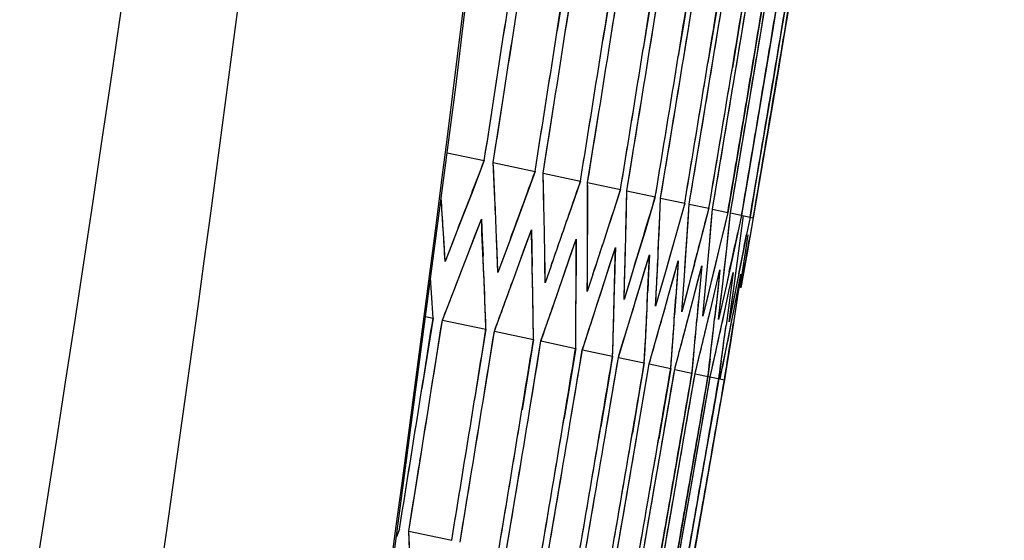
# Model space of a CAD drawing. Header units: millimetres. Extents: x 0 to 420, y 0 to 297.
# Tile 125 of 139: x 321.69 to 324.3, y 180.87 to 182.25. Entities that reach past the tile are written whole.
import ezdxf

# ---------------------------------------------------------------- set-up
doc = ezdxf.new("R2010")
doc.units = ezdxf.units.MM
doc.header["$LTSCALE"] = 23.1
doc.layers.get('0').update_dxf_attribs({"linetype": 'CONTINUOUS'})
for name, color, linetype in [('06___PRT_ALL_SURFS', 7, 'CONTINUOUS'), ('DIM_PILOTEES', 7, 'CONTINUOUS'), ('LAY0001', 7, 'CONTINUOUS')]:
    doc.layers.add(name, color=color, linetype=linetype)
doc.styles.get("Standard").update_dxf_attribs({"font": 'txt', "width": 0.7})
doc.dimstyles.new('DIMSTYLE_3', dxfattribs={"dimtxt": 2.5, "dimasz": 3.5, "dimexe": 2, "dimexo": 0, "dimtad": 1, "dimdec": 0, "dimlfac": 5, "dimdsep": 46, "dimtxsty": 'STANDARD', "dimblk": '_FILLED', "dimblk1": '_FILLED', "dimblk2": '_FILLED', "dimcen": 0.09, "dimazin": 2, "dimtp": 0.8, "dimtm": 0.8, "dimtfac": 1, "dimtdec": 0, "dimtofl": 0, "dimtmove": 0, "dimatfit": 3, "dimldrblk": '_FILLED', "dimfxl": 1, "dimtolj": 1, "dimarcsym": 0})
doc.dimstyles.new('DIMSTYLE_8', dxfattribs={"dimtxt": 2.5, "dimasz": 3.5, "dimexe": 2, "dimexo": 0, "dimgap": 2.5, "dimtad": 1, "dimdsep": 46, "dimtxsty": 'STANDARD', "dimblk": '_FILLED', "dimblk1": '_FILLED', "dimblk2": '_FILLED', "dimcen": 0.09, "dimazin": 2, "dimtp": 0.5, "dimtm": 0.5, "dimtfac": 1, "dimtofl": 0, "dimtmove": 0, "dimatfit": 3, "dimldrblk": '_FILLED', "dimfxl": 1, "dimtolj": 1, "dimarcsym": 0})

# ---------------------------------------------------------------- blocks, each defined once
blk = doc.blocks.new('_FILLED')
at = {"color": 0, "linetype": 'BYBLOCK'}
blk.add_solid([(0, 0), (-1, 0.14286), (-1, -0.14286)], dxfattribs=at)
blk = doc.blocks.new('*D8')
at = {"layer": 'DIM_PILOTEES', "color": 2, "linetype": 'CONTINUOUS'}
for p, q in [((321.3259, 252.9189), (392.2383, 252.9189)), ((390.2383, 252.9189), (390.2383, 187.7269)), ((390.2383, 122.5348), (390.2383, 187.7269)), ((324.1066, 122.5348), (392.2383, 122.5348))]:
    blk.add_line(p, q, dxfattribs=at)
at = {"layer": 'DIM_PILOTEES', "color": 2, "linetype": 'CONTINUOUS', "xscale": 3.5, "yscale": 3.5, "zscale": 3.5}
for p, rotation in [((390.2383, 252.9189), 90), ((390.2383, 122.5348), 270)]:
    blk.add_blockref('_FILLED', p, dxfattribs=dict(at, rotation=rotation))
at = {"layer": 'DIM_PILOTEES', "color": 2, "linetype": 'CONTINUOUS', "insert": (387.1133, 187.7269), "char_height": 2.5, "width": 8.571429, "attachment_point": 2, "rotation": 90, "line_spacing_factor": 0.9}
blk.add_mtext('{\\ftxt;\\W0.0001;\\H0.0001;\\~}{\\ftxt;\\W2.2857142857;\\H2.5; }{\\ftxt;\\W0.0001;\\H0.0001;\\~}', dxfattribs=at)
blk = doc.blocks.new('*D14')
at = {"layer": 'DIM_PILOTEES', "color": 2, "linetype": 'CONTINUOUS'}
for start, end in [(90, 225), (-45, 90)]:
    blk.add_arc((302.5299, 202.0365), 72.2614, start, end, dxfattribs=at)
for points in [[(248.6572, 153.1292), (251.4334, 150.94), (249.3812, 153.819)], [(355.6787, 153.819), (353.6265, 150.94), (356.4027, 153.1292)]]:
    blk.add_solid(points, dxfattribs=at)
at = {"layer": 'DIM_PILOTEES', "color": 2, "linetype": 'CONTINUOUS', "insert": (302.7613, 279.2976), "char_height": 2.5, "width": 14.285714, "attachment_point": 2, "rotation": 359.8284, "line_spacing_factor": 0.9}
blk.add_mtext('{\\ftxt;\\W0.0001;\\H0.0001;\\~}{\\ftxt;\\W3.1428571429;\\H2.5; }{\\ftxt;\\W0.0001;\\H0.0001;\\~}{\\ftxt;\\W0.0001;\\H0.0001;\\~}{\\ftxt;\\W0.6666666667;\\H2.5; }{\\ftxt;\\W0.0001;\\H0.0001;\\~}', dxfattribs=at)

msp = doc.modelspace()

# ---------------------------------------------------------------- linework, layer by layer
at = {"color": 7, "linetype": 'CONTINUOUS'}
for p, q in [((323.1411, 182.4084), (323.1121, 182.2218)), ((323.2627, 182.3825), (323.2333, 182.196)), ((323.37, 182.3597), (323.3402, 182.1733)), ((323.4631, 182.3399), (323.448, 182.2467)), ((323.542, 182.3232), (323.5268, 182.23)), ((323.5387, 182.2275), (323.554, 182.3206)), ((323.6068, 182.3094), (323.5915, 182.2163)), ((323.601, 182.2142), (323.6164, 182.3074)), ((323.6575, 182.2986), (323.6421, 182.2055)), ((323.6493, 182.204), (323.6647, 182.2971)), ((323.6942, 182.2908), (323.6787, 182.1977)), ((323.7168, 182.286), (323.7013, 182.1929)), ((323.7254, 182.2842), (323.7099, 182.1911)), ((323.448, 182.2467), (323.4329, 182.1536)), ((323.4927, 181.948), (323.5387, 182.2275)), ((323.5268, 182.23), (323.5115, 182.1369)), ((323.5547, 181.9349), (323.601, 182.2142)), ((323.5915, 182.2163), (323.5761, 182.1231)), ((323.6026, 181.9247), (323.6493, 182.204)), ((323.6421, 182.2055), (323.6266, 182.1124)), ((323.7099, 182.1911), (323.6471, 181.8188)), ((323.6787, 182.1977), (323.6631, 182.1046)), ((323.7013, 182.1929), (323.6857, 182.0998)), ((323.6266, 182.1124), (323.5798, 181.8331)), ((323.6631, 182.1046), (323.6162, 181.8254)), ((323.6857, 182.0998), (323.6386, 181.8206)), ((322.9427, 181.8721), (322.9717, 182.0588)), ((323.0748, 181.844), (323.1044, 182.0306)), ((323.1927, 181.819), (323.2227, 182.0054)), ((323.2964, 181.7969), (323.3268, 181.9833)), ((323.3861, 181.7779), (323.4168, 181.9642)), ((323.4618, 181.7618), (323.4927, 181.948)), ((323.5235, 181.7487), (323.5547, 181.9349)), ((323.587, 181.8316), (323.6026, 181.9247)), ((322.8206, 181.8981), (322.9189, 181.8772)), ((322.9189, 181.8772), (322.8847, 181.7883)), ((322.9427, 181.8721), (323.0535, 181.8486)), ((323.0535, 181.8486), (323.021, 181.7593)), ((323.0748, 181.844), (323.1737, 181.823)), ((323.1737, 181.823), (323.143, 181.7334)), ((323.5798, 181.8331), (323.5641, 181.74)), ((323.5713, 181.7385), (323.587, 181.8316)), ((323.6162, 181.8254), (323.6004, 181.7323)), ((323.1698, 181.8115), (323.143, 181.7334)), ((323.1927, 181.819), (323.2799, 181.8004)), ((323.2799, 181.8004), (323.2509, 181.7104)), ((323.2964, 181.7969), (323.3719, 181.7809)), ((323.6386, 181.8206), (323.6228, 181.7276)), ((323.6471, 181.8188), (323.6313, 181.7257)), ((322.8094, 181.7079), (322.8048, 181.7785)), ((322.8847, 181.7883), (322.8502, 181.6992)), ((323.3719, 181.7809), (323.3447, 181.6905)), ((323.3841, 181.7302), (323.3861, 181.7779)), ((323.3861, 181.7779), (323.4499, 181.7643)), ((323.021, 181.7593), (322.9882, 181.6699)), ((323.4499, 181.7643), (323.4245, 181.6735)), ((323.4587, 181.7144), (323.4618, 181.7618)), ((323.4618, 181.7618), (323.514, 181.7507)), ((323.514, 181.7507), (323.4903, 181.6595)), ((323.5194, 181.7015), (323.5235, 181.7487)), ((323.5235, 181.7487), (323.5641, 181.74)), ((322.8942, 181.6775), (322.9112, 181.722)), ((322.9112, 181.722), (322.9135, 181.6734)), ((323.5641, 181.74), (323.5423, 181.6485)), ((323.5662, 181.6915), (323.5713, 181.7385)), ((323.5713, 181.7385), (323.6313, 181.7257)), ((323.6004, 181.7323), (323.5905, 181.6864)), ((323.5991, 181.6845), (323.6052, 181.7313)), ((323.6228, 181.7276), (323.6138, 181.6814)), ((323.6313, 181.7257), (323.6233, 181.6794)), ((322.8124, 181.6589), (322.8094, 181.7079)), ((322.8502, 181.6992), (322.8328, 181.6546)), ((323.0276, 181.6492), (323.0437, 181.6938)), ((323.0437, 181.6938), (323.0449, 181.6455)), ((323.5152, 181.6542), (323.5194, 181.7015)), ((323.561, 181.6445), (323.5662, 181.6915)), ((322.8772, 181.633), (322.8942, 181.6775)), ((322.9135, 181.6734), (322.9157, 181.6248)), ((322.9532, 181.629), (322.9513, 181.6777)), ((322.9882, 181.6699), (322.9717, 181.6251)), ((323.1468, 181.6238), (323.162, 181.6687)), ((323.162, 181.6687), (323.1621, 181.6206)), ((323.3447, 181.6905), (323.3171, 181.5999)), ((323.4245, 181.6735), (323.3987, 181.5826)), ((323.5905, 181.6864), (323.5804, 181.6404)), ((323.593, 181.6377), (323.5991, 181.6845)), ((323.6138, 181.6814), (323.6047, 181.6352)), ((323.611, 181.6339), (323.6182, 181.6805)), ((323.6233, 181.6794), (323.6151, 181.633)), ((322.8153, 181.61), (322.8124, 181.6589)), ((322.8328, 181.6546), (322.8153, 181.61)), ((323.0114, 181.6045), (323.0276, 181.6492)), ((323.0449, 181.6455), (323.046, 181.5971)), ((323.0798, 181.6021), (323.079, 181.6505)), ((323.2518, 181.6015), (323.2662, 181.6465)), ((323.2662, 181.6465), (323.2652, 181.5987)), ((323.4903, 181.6595), (323.4664, 181.5682)), ((323.5066, 181.5596), (323.5152, 181.6542)), ((323.5423, 181.6485), (323.5202, 181.5568)), ((323.5504, 181.5503), (323.561, 181.6445)), ((323.5804, 181.6404), (323.5601, 181.5483)), ((322.8615, 181.5922), (322.8772, 181.633)), ((322.8615, 181.5922), (322.8772, 181.633)), ((322.955, 181.5803), (322.9532, 181.629)), ((322.9717, 181.6251), (322.955, 181.5803)), ((323.1621, 181.6206), (323.1621, 181.5725)), ((323.1923, 181.5782), (323.1925, 181.6264)), ((323.3429, 181.5822), (323.3564, 181.6273)), ((323.3564, 181.6273), (323.3543, 181.5797)), ((323.5804, 181.544), (323.593, 181.6377)), ((323.6047, 181.6352), (323.5862, 181.5427)), ((323.5965, 181.5405), (323.611, 181.6339)), ((323.6151, 181.633), (323.5985, 181.5401)), ((322.8428, 181.5439), (322.8615, 181.5922)), ((322.8428, 181.5439), (322.8615, 181.5922)), ((322.997, 181.565), (323.0114, 181.6045)), ((322.997, 181.565), (323.0114, 181.6045)), ((323.0805, 181.5536), (323.0798, 181.6021)), ((323.0963, 181.5986), (323.0805, 181.5536)), ((323.2374, 181.5565), (323.2518, 181.6015)), ((323.2652, 181.5987), (323.2641, 181.5508)), ((323.2906, 181.5573), (323.292, 181.6053)), ((323.3171, 181.5999), (323.3032, 181.5546)), ((323.3751, 181.5393), (323.3774, 181.5871)), ((323.42, 181.5658), (323.4326, 181.6112)), ((323.4326, 181.6112), (323.4295, 181.5637)), ((323.4831, 181.5523), (323.4948, 181.5979)), ((323.4948, 181.5979), (323.4908, 181.5507)), ((323.5325, 181.5419), (323.5433, 181.5876)), ((323.5433, 181.5876), (323.5382, 181.5406)), ((322.9787, 181.515), (322.997, 181.565)), ((323.1919, 181.5299), (323.1923, 181.5782)), ((323.2068, 181.5751), (323.1919, 181.5299)), ((323.3293, 181.5369), (323.3429, 181.5822)), ((323.3543, 181.5797), (323.3522, 181.532)), ((323.3987, 181.5826), (323.3857, 181.5371)), ((323.4073, 181.5204), (323.42, 181.5658)), ((323.4295, 181.5637), (323.4263, 181.5163)), ((323.4455, 181.5243), (323.449, 181.5719)), ((323.4664, 181.5682), (323.4542, 181.5225)), ((323.568, 181.5343), (323.5779, 181.5803)), ((323.5779, 181.5803), (323.5718, 181.5335)), ((323.5897, 181.5297), (323.5986, 181.5759)), ((323.5986, 181.5759), (323.5916, 181.5293)), ((322.8081, 181.4547), (322.8428, 181.5439)), ((323.1005, 181.4892), (323.1183, 181.5406)), ((323.1005, 181.4892), (323.1183, 181.5406)), ((323.2082, 181.4663), (323.2374, 181.5565)), ((323.2892, 181.5092), (323.2906, 181.5573)), ((323.3032, 181.5546), (323.2892, 181.5092)), ((323.3019, 181.4463), (323.3293, 181.5369)), ((323.3726, 181.4915), (323.3751, 181.5393)), ((323.3857, 181.5371), (323.3726, 181.4915)), ((323.4713, 181.5067), (323.4831, 181.5523)), ((323.4908, 181.5507), (323.4866, 181.5035)), ((323.5022, 181.5123), (323.5066, 181.5596)), ((323.5202, 181.5568), (323.5089, 181.5109)), ((323.5216, 181.4961), (323.5325, 181.5419)), ((323.5382, 181.5406), (323.533, 181.4936)), ((323.545, 181.5032), (323.5504, 181.5503)), ((323.5601, 181.5483), (323.5498, 181.5022)), ((323.558, 181.4883), (323.568, 181.5343)), ((323.5739, 181.497), (323.5804, 181.544)), ((323.5862, 181.5427), (323.5769, 181.4964)), ((322.9458, 181.4254), (322.9787, 181.515)), ((323.3972, 181.4846), (323.4073, 181.5204)), ((323.4263, 181.5163), (323.4231, 181.4688)), ((323.442, 181.4768), (323.4455, 181.5243)), ((323.4542, 181.5225), (323.442, 181.4768)), ((323.4976, 181.4649), (323.5022, 181.5123)), ((323.5089, 181.5109), (323.4976, 181.4649)), ((323.5718, 181.5335), (323.5656, 181.4867)), ((323.5806, 181.4835), (323.5897, 181.5297)), ((323.5916, 181.5293), (323.5844, 181.4827)), ((323.0692, 181.3992), (323.1005, 181.4892)), ((323.3816, 181.4294), (323.3972, 181.4846)), ((323.3816, 181.4294), (323.3972, 181.4846)), ((323.4475, 181.4154), (323.4713, 181.5067)), ((323.4866, 181.5035), (323.4823, 181.4562)), ((323.5129, 181.4598), (323.5216, 181.4961)), ((323.5378, 181.3962), (323.558, 181.4883)), ((323.5394, 181.456), (323.545, 181.5032)), ((323.5498, 181.5022), (323.5394, 181.456)), ((323.5656, 181.4867), (323.5594, 181.4398)), ((323.5674, 181.4501), (323.5739, 181.497)), ((323.5769, 181.4964), (323.5674, 181.4501)), ((323.574, 181.4499), (323.5806, 181.4835)), ((323.5844, 181.4827), (323.5772, 181.436)), ((322.7834, 181.4599), (322.7539, 181.2734)), ((322.7634, 181.4642), (322.7834, 181.4599)), ((323.1787, 181.3759), (323.2082, 181.4663)), ((323.4996, 181.4043), (323.5129, 181.4598)), ((322.8081, 181.4547), (322.9234, 181.4301)), ((322.9234, 181.4301), (322.8935, 181.2437)), ((323.2741, 181.3556), (323.3019, 181.4463)), ((323.5623, 181.391), (323.574, 181.4499)), ((323.5772, 181.436), (323.5699, 181.3894)), ((322.9458, 181.4254), (323.0493, 181.4034)), ((323.3556, 181.3383), (323.3816, 181.4294)), ((323.4354, 181.3697), (323.4475, 181.4154)), ((323.4884, 181.3584), (323.4996, 181.4043)), ((323.0493, 181.4034), (323.0189, 181.2171)), ((323.0692, 181.3992), (323.1611, 181.3796)), ((323.1611, 181.3796), (323.1302, 181.1934)), ((323.5276, 181.3501), (323.5378, 181.3962)), ((323.553, 181.3447), (323.5623, 181.391)), ((323.5699, 181.3894), (323.5625, 181.3426)), ((323.1787, 181.3759), (323.2589, 181.3588)), ((323.2589, 181.3588), (323.2433, 181.2658)), ((323.2741, 181.3556), (323.3428, 181.341)), ((323.4233, 181.3239), (323.4354, 181.3697)), ((323.4735, 181.3616), (323.469, 181.3142)), ((323.4772, 181.3124), (323.4884, 181.3584)), ((323.517, 181.3523), (323.5114, 181.3052)), ((323.3428, 181.341), (323.327, 181.248)), ((323.3398, 181.2452), (323.3556, 181.3383)), ((323.3556, 181.3383), (323.4128, 181.3261)), ((323.4128, 181.3261), (323.3969, 181.2331)), ((323.5173, 181.3039), (323.5276, 181.3501)), ((323.5466, 181.346), (323.5401, 181.2991)), ((323.5436, 181.2983), (323.553, 181.3447)), ((323.5625, 181.3426), (323.555, 181.2959)), ((323.4074, 181.2309), (323.4233, 181.3239)), ((323.4233, 181.3239), (323.469, 181.3142)), ((323.469, 181.3142), (323.453, 181.2212)), ((323.4612, 181.2195), (323.4772, 181.3124)), ((323.4772, 181.3124), (323.555, 181.2959)), ((323.5114, 181.3052), (323.4954, 181.2122)), ((323.5012, 181.2109), (323.5173, 181.3039)), ((323.5401, 181.2991), (323.524, 181.2061)), ((323.555, 181.2959), (323.5389, 181.2029)), ((323.2433, 181.2658), (323.2277, 181.1727)), ((323.327, 181.248), (323.3112, 181.1549)), ((323.2922, 180.9662), (323.3398, 181.2452)), ((323.3593, 180.9519), (323.4074, 181.2309)), ((323.3969, 181.2331), (323.381, 181.1401)), ((323.453, 181.2212), (323.437, 181.1282)), ((323.4128, 180.9405), (323.4612, 181.2195)), ((323.4526, 180.9321), (323.5012, 181.2109)), ((323.4954, 181.2122), (323.4792, 181.1192)), ((323.524, 181.2061), (323.5078, 181.1131)), ((323.5389, 181.2029), (323.5227, 181.11)), ((323.437, 181.1282), (323.3885, 180.8493)), ((323.4792, 181.1192), (323.4305, 180.8403)), ((323.5078, 181.1131), (323.4589, 180.8343)), ((323.5227, 181.11), (323.4737, 180.8312)), ((322.7188, 180.8952), (322.7488, 181.0817)), ((322.8549, 180.8663), (322.8854, 181.0526)), ((322.9769, 180.8403), (323.0079, 181.0266)), ((323.0851, 180.8173), (323.1165, 181.0035)), ((323.1795, 180.7973), (323.2113, 180.9834)), ((323.2601, 180.7801), (323.2922, 180.9662)), ((323.327, 180.7659), (323.3593, 180.9519)), ((323.3803, 180.7546), (323.4128, 180.9405)), ((323.4363, 180.8391), (323.4526, 180.9321)), ((322.6943, 180.9004), (322.6864, 180.8804)), ((322.7188, 180.8952), (322.8328, 180.871))]:
    msp.add_line(p, q, dxfattribs=at)
for points in [[(320.4478, 169.0645), (320.7764, 170.4444), (321.099, 171.8801), (321.4034, 173.3213), (321.6895, 174.7678), (321.9572, 176.2193), (322.2066, 177.6758), (322.4374, 179.1368), (322.6497, 180.6022), (322.8435, 182.0717), (323.0168, 183.5296)], [(323.7099, 182.1911), (323.6943, 182.098), (323.6786, 182.0049), (323.6629, 181.9119), (323.6471, 181.8188)], [(323.5066, 181.5596), (323.511, 181.607), (323.5152, 181.6542)], [(323.5504, 181.5503), (323.5558, 181.5974), (323.561, 181.6445)], [(323.5804, 181.544), (323.5867, 181.5909), (323.593, 181.6377)]]:
    msp.add_lwpolyline(points, dxfattribs=at)
for centre, radius, start, end in [((208.8162, 196.371), 114.9148, 346.253932, 353.584276), ((175.7953, 204.8426), 148.9296, 351.200121, 351.345461), ((175.8052, 205.2404), 149.1165, 351.045568, 351.190705), ((175.8051, 205.597), 149.2934, 350.907944, 351.052891), ((175.7995, 205.9118), 149.4552, 350.787038, 350.931814), ((175.7922, 206.1845), 149.5983, 350.682673, 350.827299), ((175.7588, 204.7762), 148.9311, 351.155336, 351.300695), ((175.7744, 205.1806), 149.1158, 350.997991, 351.143147), ((175.7793, 205.5436), 149.291, 350.857608, 351.002574), ((175.7781, 205.865), 149.4519, 350.733968, 350.878761), ((175.7744, 206.1443), 149.5948, 350.626887, 350.771527), ((175.7707, 206.3814), 149.7169, 350.536208, 350.680719), ((175.7685, 206.576), 149.8166, 350.46181, 350.606216), ((299.2708, 180.7268), 23.6996, 2.29938, 2.76988), ((299.1991, 181.2322), 23.8836, 1.00353, 1.4678), ((299.0924, 181.7448), 24.1005, 359.71844, 0.17622), ((298.9508, 182.2663), 24.3501, 358.44448, 358.89556), ((291.8096, 192.5248), 33.1396, 340.74923, 340.99585), ((298.758, 182.7989), 24.6492, 357.18207, 357.5151), ((292.5762, 191.6366), 32.2407, 341.81576, 342.0687), ((298.5455, 183.3433), 24.9664, 355.93131, 356.25901), ((299.1829, 180.5813), 23.7557, 2.04765, 2.51757), ((291.9218, 192.2713), 32.9904, 341.01826, 341.17101), ((299.1026, 181.0869), 23.9488, 0.75714, 1.22073), ((299.2129, 180.0807), 23.6108, 3.34879, 3.60805), ((298.9874, 181.6), 24.1747, 359.4776, 359.93461), ((298.8375, 182.1223), 24.4334, 358.20939, 358.6596), ((298.6529, 182.6553), 24.7249, 356.95281, 357.39603), ((297.9135, 184.3326), 25.7764, 353.36052, 353.67658), ((298.4149, 183.2021), 25.0682, 355.70823, 356.03515), ((298.18, 183.7602), 25.407, 354.58278, 354.79714), ((175.6115, 204.6681), 149.0157, 350.892831, 351.038046), ((297.5677, 184.9274), 26.2246, 352.15075, 352.35758), ((175.6445, 205.0831), 149.189, 350.730742, 350.875768), ((175.6669, 205.4566), 149.3526, 350.585659, 350.73051), ((175.6826, 205.7883), 149.5027, 350.457347, 350.602039), ((175.6945, 206.078), 149.636, 350.345604, 350.490156), ((175.5737, 204.5986), 149.0171, 350.849396, 350.994628), ((175.6116, 205.0203), 149.1887, 350.684493, 350.829536), ((175.6388, 205.4004), 149.351, 350.536632, 350.6815), ((175.6588, 205.7386), 149.5001, 350.405573, 350.55028), ((175.6745, 206.035), 149.6331, 350.291105, 350.43567), ((175.6878, 206.2892), 149.7478, 350.193055, 350.337498), ((175.6998, 206.5014), 149.843, 350.111281, 350.255624), ((298.9728, 179.7376), 23.7742, 2.4393, 2.79099)]:
    msp.add_arc(centre, radius, start, end, dxfattribs=at)
at = {"layer": '06___PRT_ALL_SURFS', "color": 7, "linetype": 'CONTINUOUS'}
msp.add_arc((209.3083, 198.6029), 113.8262, 345.14411, 355.43096, dxfattribs=at)
msp.add_open_spline([(322.9915, 189.5207), (322.8706, 187.8025), (322.2436, 180.944), (321.0346, 174.1371), (319.7924, 169.1248)], degree=3, knots=[0, 0, 0, 0, 0.250129, 1, 1, 1, 1], dxfattribs=at)
at = {"layer": 'LAY0001', "color": 7, "linetype": 'CONTINUOUS'}
for p, q in [((323.0005, 182.2455), (323.0291, 182.4322)), ((323.1336, 182.2172), (323.1627, 182.4038)), ((323.2524, 182.1919), (323.2819, 182.3785)), ((323.3569, 182.1697), (323.3868, 182.3562)), ((323.4472, 182.1505), (323.4775, 182.3369)), ((322.9472, 181.775), (322.9427, 181.8721)), ((323.0771, 181.7473), (323.0748, 181.844)), ((323.1928, 181.7228), (323.1927, 181.819)), ((323.2944, 181.7012), (323.2964, 181.7969)), ((323.382, 181.6825), (323.3861, 181.7779)), ((323.4499, 181.7643), (323.4245, 181.6735)), ((323.4555, 181.6669), (323.4618, 181.7618)), ((323.5152, 181.6542), (323.5235, 181.7487)), ((322.8772, 181.633), (322.9112, 181.722)), ((323.5641, 181.74), (323.5533, 181.6943)), ((323.561, 181.6445), (323.5713, 181.7385)), ((323.6004, 181.7323), (323.5905, 181.6864)), ((323.5991, 181.6845), (323.6052, 181.7313)), ((323.6228, 181.7276), (323.6138, 181.6814)), ((323.6313, 181.7257), (323.6222, 181.6732)), ((322.8502, 181.6992), (322.8153, 181.61)), ((323.0114, 181.6045), (323.0437, 181.6938)), ((323.5533, 181.6943), (323.5423, 181.6485)), ((322.9882, 181.6699), (322.955, 181.5803)), ((323.1314, 181.579), (323.162, 181.6687)), ((323.4245, 181.6735), (323.4087, 181.6179)), ((323.449, 181.5719), (323.4555, 181.6669)), ((323.593, 181.6377), (323.5991, 181.6845)), ((323.611, 181.6339), (323.6182, 181.6805)), ((323.2374, 181.5565), (323.2662, 181.6465)), ((323.5066, 181.5596), (323.5152, 181.6542)), ((323.5423, 181.6485), (323.5285, 181.5912)), ((323.5423, 181.6485), (323.5285, 181.5912)), ((323.5545, 181.5863), (323.561, 181.6445)), ((322.8615, 181.5922), (322.8772, 181.633)), ((322.8615, 181.5922), (322.8772, 181.633)), ((323.3293, 181.5369), (323.3564, 181.6273)), ((323.4087, 181.6179), (323.3987, 181.5826)), ((323.5851, 181.5793), (323.593, 181.6377)), ((323.602, 181.5753), (323.611, 181.6339)), ((322.997, 181.565), (323.0114, 181.6045)), ((322.997, 181.565), (323.0114, 181.6045)), ((323.0963, 181.5986), (323.0805, 181.5536)), ((323.3171, 181.5999), (323.2892, 181.5092)), ((323.4073, 181.5204), (323.4326, 181.6112)), ((323.4326, 181.6112), (323.4263, 181.5163)), ((323.4755, 181.603), (323.4664, 181.5682)), ((323.4713, 181.5067), (323.4948, 181.5979)), ((323.4948, 181.5979), (323.4866, 181.5035)), ((323.5285, 181.5912), (323.5202, 181.5568)), ((323.5325, 181.5419), (323.5433, 181.5876)), ((323.5433, 181.5876), (323.533, 181.4936)), ((323.5504, 181.5503), (323.5545, 181.5863)), ((323.1183, 181.5406), (323.1314, 181.579)), ((323.1183, 181.5406), (323.1314, 181.579)), ((323.2068, 181.5751), (323.1919, 181.5299)), ((323.3987, 181.5826), (323.3726, 181.4915)), ((323.442, 181.4768), (323.449, 181.5719)), ((323.4664, 181.5682), (323.442, 181.4768)), ((323.5677, 181.5825), (323.5601, 181.5483)), ((323.568, 181.5343), (323.5779, 181.5803)), ((323.5779, 181.5803), (323.5718, 181.5335)), ((323.5804, 181.544), (323.5851, 181.5793)), ((323.5931, 181.5772), (323.5862, 181.5427)), ((323.5897, 181.5297), (323.5986, 181.5759)), ((323.5986, 181.5759), (323.5916, 181.5293)), ((323.6048, 181.5748), (323.5985, 181.5401)), ((323.4976, 181.4649), (323.5066, 181.5596)), ((323.5202, 181.5568), (323.4976, 181.4649)), ((323.5216, 181.4961), (323.5325, 181.5419)), ((323.5394, 181.456), (323.5504, 181.5503)), ((323.5601, 181.5483), (323.5394, 181.456)), ((323.558, 181.4883), (323.568, 181.5343)), ((323.5674, 181.4501), (323.5804, 181.544)), ((323.5862, 181.5427), (323.5674, 181.4501)), ((323.5718, 181.5335), (323.5656, 181.4867)), ((323.5806, 181.4835), (323.5897, 181.5297)), ((323.5916, 181.5293), (323.5844, 181.4827)), ((323.4622, 181.4715), (323.4713, 181.5067)), ((323.5133, 181.4612), (323.5216, 181.4961)), ((323.533, 181.4936), (323.529, 181.4572)), ((323.5505, 181.4536), (323.558, 181.4883)), ((323.5656, 181.4867), (323.5594, 181.4398)), ((323.5738, 181.4488), (323.5806, 181.4835)), ((323.5844, 181.4827), (323.579, 181.4475)), ((322.7786, 181.2682), (322.8081, 181.4547)), ((322.9157, 181.239), (322.9458, 181.4254)), ((323.0387, 181.2129), (323.0692, 181.3992)), ((323.1477, 181.1897), (323.1787, 181.3759)), ((323.2428, 181.1695), (323.2741, 181.3556)), ((323.324, 181.1522), (323.3556, 181.3383)), ((322.6943, 180.9004), (322.6864, 180.8804)), ((322.7233, 180.7981), (322.7188, 180.8952))]:
    msp.add_line(p, q, dxfattribs=at)
for points in [[(322.9472, 181.775), (322.945, 181.8235), (322.9427, 181.8721)], [(323.0771, 181.7473), (323.076, 181.7957), (323.0748, 181.844)], [(323.1928, 181.7228), (323.1928, 181.7709), (323.1927, 181.819)], [(323.2944, 181.7012), (323.2955, 181.7491), (323.2964, 181.7969)], [(323.382, 181.6825), (323.3841, 181.7302), (323.3861, 181.7779)], [(323.4555, 181.6669), (323.4587, 181.7144), (323.4618, 181.7618)], [(323.5152, 181.6542), (323.5194, 181.7015), (323.5235, 181.7487)], [(323.561, 181.6445), (323.5662, 181.6915), (323.5713, 181.7385)], [(323.449, 181.5719), (323.4523, 181.6194), (323.4555, 181.6669)], [(323.5066, 181.5596), (323.511, 181.607), (323.5152, 181.6542)], [(323.4326, 181.6112), (323.4295, 181.5637), (323.4263, 181.5163)], [(323.4948, 181.5979), (323.4908, 181.5507), (323.4866, 181.5035)], [(323.5433, 181.5876), (323.5382, 181.5406), (323.533, 181.4936)], [(323.442, 181.4768), (323.4455, 181.5243), (323.449, 181.5719)], [(323.4976, 181.4649), (323.5022, 181.5123), (323.5066, 181.5596)], [(323.5394, 181.456), (323.545, 181.5032), (323.5504, 181.5503)], [(323.5674, 181.4501), (323.5739, 181.497), (323.5804, 181.544)], [(322.7233, 180.7981), (322.7211, 180.8466), (322.7188, 180.8952)]]:
    msp.add_lwpolyline(points, dxfattribs=at)
for centre, radius, start, end in [((175.7755, 204.7737), 148.9142, 351.155329, 351.37338), ((175.7894, 205.1782), 149.1006, 350.997985, 351.21573), ((175.7924, 205.5415), 149.2777, 350.857603, 351.075061), ((175.7894, 205.8632), 149.4405, 350.733964, 350.951161), ((175.7839, 206.1428), 149.5852, 350.626883, 350.84385), ((175.7785, 206.3801), 149.709, 350.536205, 350.752977), ((175.7778, 206.4161), 149.7277, 350.522452, 350.739195), ((175.775, 206.575), 149.8101, 350.461807, 350.67842), ((175.7746, 206.6038), 149.8249, 350.450804, 350.667394), ((175.7739, 206.7273), 149.8877, 350.403598, 350.620089), ((175.7739, 206.7489), 149.8985, 350.395331, 350.611805), ((175.775, 206.8372), 149.942, 350.361515, 350.57792), ((175.7774, 206.9049), 149.9739, 350.335528, 350.551883), ((175.779, 206.9305), 149.9853, 350.325637, 350.541974), ((175.7624, 204.8476), 148.9628, 351.127463, 351.272787), ((175.7758, 205.245), 149.1463, 350.97301, 351.118133), ((175.7794, 205.601), 149.3194, 350.835479, 350.980414), ((175.7776, 205.9153), 149.4775, 350.714658, 350.859424), ((175.7737, 206.1875), 149.617, 350.610367, 350.754984), ((290.3066, 194.3653), 34.9216, 338.73386, 339.04686), ((291.1466, 193.4004), 33.9337, 339.77602, 340.09725), ((291.9007, 192.4932), 33.0433, 340.74892, 341.16056), ((292.6629, 191.6083), 32.1495, 341.81544, 342.23763), ((299.2702, 180.2245), 23.5858, 3.36747, 3.77759), ((299.2312, 180.7252), 23.7392, 2.06429, 2.53458), ((293.4273, 190.7482), 31.2584, 342.98238, 343.3289), ((299.1525, 181.2313), 23.9302, 0.77161, 1.23559), ((294.7813, 189.1521), 29.6706, 345.26015, 345.55483), ((299.2026, 180.5821), 23.736, 2.04749, 2.75253), ((299.0388, 181.745), 24.154, 359.48982, 359.94724), ((299.1258, 181.0873), 23.9256, 0.75695, 1.45255), ((298.8904, 182.2678), 24.4106, 358.21927, 358.66991), ((299.0141, 181.5999), 24.148, 359.47739, 0.16318), ((298.7073, 182.8013), 24.7, 356.96027, 357.40394), ((295.9173, 187.697), 28.3184, 347.53059, 347.74569), ((296.4474, 187.0063), 27.6833, 348.69009, 348.90994), ((296.936, 186.3419), 27.0915, 349.86527, 350.07676), ((298.8676, 182.1215), 24.4032, 358.20916, 358.8848), ((298.6865, 182.6537), 24.6912, 356.95256, 357.61775), ((290.0258, 194.252), 35.1917, 338.67562, 338.91582), ((299.2129, 180.0807), 23.6108, 3.34879, 3.60805), ((290.8798, 193.2798), 34.187, 339.71129, 339.96049), ((291.6927, 192.3502), 33.2327, 340.75998, 341.01813), ((292.5012, 191.449), 32.2889, 341.82206, 342.15899), ((293.2307, 190.5992), 31.4332, 342.89823, 343.2437), ((293.921, 189.7848), 30.6226, 343.98876, 344.34286), ((298.4337, 183.2008), 25.0494, 355.70813, 356.14417), ((298.1798, 183.7602), 25.4073, 354.47555, 354.90426), ((175.5891, 204.5961), 149.0014, 350.84939, 351.06725), ((294.5433, 189.0114), 29.8856, 345.09417, 345.38681), ((295.1582, 188.2606), 29.1589, 346.21456, 346.51532), ((297.8739, 184.3372), 25.8162, 353.25532, 353.59502), ((175.6257, 205.018), 149.1744, 350.684487, 350.902063), ((295.7346, 187.5394), 28.4738, 347.35035, 347.65893), ((297.5435, 184.9307), 26.2491, 352.0474, 352.3575), ((296.2729, 186.8457), 27.8293, 348.5018, 348.81786), ((297.1892, 185.5417), 26.7055, 350.85187, 351.18114), ((175.6512, 205.3983), 149.3384, 350.536627, 350.753937), ((175.6695, 205.7368), 149.4892, 350.405568, 350.622637), ((175.6835, 206.0334), 149.6239, 350.291101, 350.507956), ((175.6952, 206.288), 149.7403, 350.193052, 350.409722), ((175.7059, 206.5004), 149.8368, 350.111278, 350.327797), ((175.7077, 206.5322), 149.8511, 350.099023, 350.31552), ((175.7162, 206.6707), 149.9128, 350.045674, 350.262073), ((175.7178, 206.6954), 149.9237, 350.036151, 350.252533), ((175.7258, 206.799), 149.9685, 349.996162, 350.212474), ((175.7273, 206.8166), 149.9759, 349.989361, 350.205662), ((175.734, 206.8855), 150.0044, 349.9627, 350.178956), ((175.7393, 206.9304), 150.0221, 349.945278, 350.161506), ((175.5811, 204.673), 149.0466, 350.820235, 350.965435), ((175.6169, 205.0876), 149.2169, 350.658239, 350.803252), ((175.6426, 205.4606), 149.3773, 350.513243, 350.658082), ((175.6617, 205.7918), 149.5238, 350.385009, 350.52969), ((175.6769, 206.081), 149.6539, 350.273335, 350.417878), ((175.6899, 206.3282), 149.7654, 350.178053, 350.322478)]:
    msp.add_arc(centre, radius, start, end, dxfattribs=at)

# ---------------------------------------------------------------- dimensions: what is measured, and where the dimension line sits
at = {"layer": 'DIM_PILOTEES', "color": 2, "linetype": 'CONTINUOUS'}
dim = msp.add_angular_dim_3p(base=(302.5299, 274.298), center=(302.5299, 202.0365), p1=(353.6265, 150.94), p2=(251.4334, 150.94), text='{\\ftxt;\\W0.0001;\\H0.0001;\\~}{\\ftxt;\\W3.1428571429;\\H2.5; }{\\ftxt;\\W0.0001;\\H0.0001;\\~}{\\ftxt;\\W0.0001;\\H0.0001;\\~}{\\ftxt;\\W0.6666666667;\\H2.5; }{\\ftxt;\\W0.0001;\\H0.0001;\\~}', dimstyle='DIMSTYLE_8', dxfattribs=at)
dim.commit()
dim.dimension.update_dxf_attribs({"geometry": '*D14', "text_midpoint": (305.7353, 274.2269), "dimtype": 165})
dim = msp.add_linear_dim(base=(390.2383, 252.9189), p1=(324.1066, 122.5348), p2=(321.3259, 252.9189), angle=90, text='{\\ftxt;\\W0.0001;\\H0.0001;\\~}{\\ftxt;\\W2.2857142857;\\H2.5; }{\\ftxt;\\W0.0001;\\H0.0001;\\~}', dimstyle='DIMSTYLE_3', dxfattribs=at)
dim.commit()
dim.dimension.update_dxf_attribs({"geometry": '*D8', "text_midpoint": (390.2383, 187.3697), "dimtype": 160})

doc.saveas('drawing.dxf')
